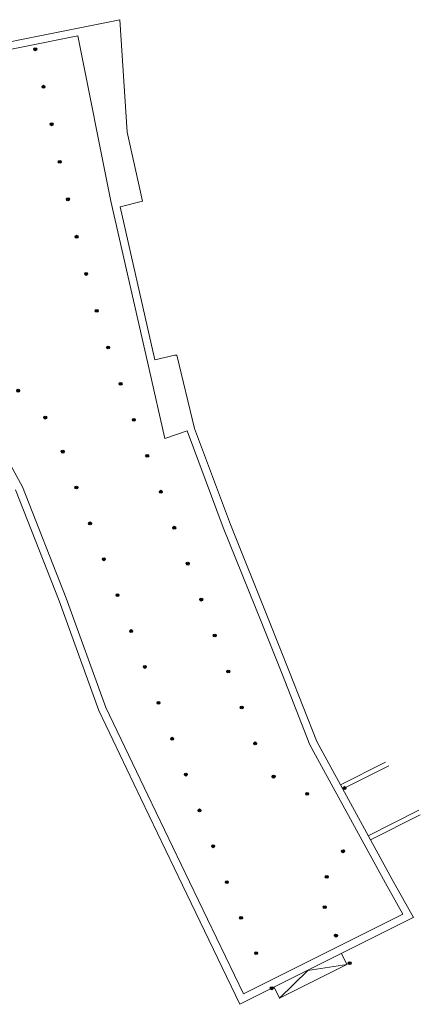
# Model space of a CAD drawing. Header units: metres. Extents: x 196678 to 197613, y 355400 to 356418.
# Tile 40 of 40: x 196825 to 196851, y 356115 to 356179. Entities that reach past the tile are written whole.
import ezdxf

# ---------------------------------------------------------------- set-up
doc = ezdxf.new("R2010")
doc.units = ezdxf.units.M
doc.layers.add('N-WE-IE-MEUBILAIR_WEGMEUBILAIR_PAAL-S-50', color=7, linetype='Continuous', lineweight=25)
doc.layers.add('N01-WE-VH-MATERIAALGRENS-G', color=5, linetype='Continuous', lineweight=13)

# ---------------------------------------------------------------- blocks, each defined once
blk = doc.blocks.new('SIE-WEG_PAAL_BETON-SO')
for radius in [0.938, 0.469]:
    blk.add_circle((0, 0), radius)
blk = doc.blocks.new('*U57')
at = {"layer": 'N-WE-IE-MEUBILAIR_WEGMEUBILAIR_PAAL-S-50', "xscale": 0.1, "yscale": 0.1, "zscale": 0.1, "rotation": 272.5814266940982}
blk.add_blockref('SIE-WEG_PAAL_BETON-SO', (0, 0), dxfattribs=at)
blk = doc.blocks.new('*U58')
at = {"color": 0, "linetype": 'ByBlock', "lineweight": -2, "transparency": 16777216}
for p, rotation in [((196820.51, 356156.148), 181.1283565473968), ((196818.061, 356155.702), 199.4923884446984), ((196822.975, 356155.799), 162.7643246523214), ((196815.807, 356154.627), 207.0424576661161), ((196825.205, 356154.692), 144.4002927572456), ((196813.58, 356153.491), 207.0424576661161), ((196826.971, 356152.938), 126.0362608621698), ((196811.366, 356152.33), 208.3690899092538), ((196809.181, 356151.115), 209.8043549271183), ((196828.107, 356150.721), 110.8754019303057), ((196807.027, 356149.845), 211.2396199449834), ((196804.906, 356148.522), 212.6748849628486), ((196828.998, 356148.386), 110.8754019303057), ((196802.819, 356147.146), 214.1101499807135), ((196829.889, 356146.05), 110.8754019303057), ((196800.767, 356145.719), 215.5454149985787), ((196798.733, 356144.264), 215.5724173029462), ((196830.78, 356143.714), 110.8754019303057), ((196796.7, 356142.81), 215.5724173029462), ((196794.667, 356141.356), 215.5724173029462), ((196831.671, 356141.378), 110.8754019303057), ((196792.633, 356139.901), 215.5724173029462), ((196832.562, 356139.042), 110.8754019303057), ((196790.6, 356138.447), 215.5724173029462), ((196788.566, 356136.993), 215.5724173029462), ((196833.452, 356136.706), 110.8754019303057), ((196786.533, 356135.538), 215.5724173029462), ((196834.343, 356134.37), 110.8754019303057), ((196784.499, 356134.084), 215.5724173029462), ((196782.466, 356132.63), 215.5724173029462), ((196835.234, 356132.034), 110.8754019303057), ((196780.432, 356131.175), 215.5724173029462), ((196778.399, 356129.721), 215.5724173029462), ((196836.125, 356129.698), 110.8754019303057), ((196776.365, 356128.267), 215.5724173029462), ((196837.016, 356127.363), 110.8754019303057), ((196774.332, 356126.812), 215.5724173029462), ((196772.299, 356125.358), 215.5724173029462), ((196837.907, 356125.027), 110.8754019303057), ((196770.265, 356123.904), 215.5724173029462), ((196838.798, 356122.691), 111.0260441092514), ((196839.724, 356120.369), 112.4555795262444), ((196840.707, 356118.07), 113.8851149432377), ((196841.724, 356115.786), 113.9888483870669)]:
    blk.add_blockref('*U57', p, dxfattribs=dict(at, rotation=rotation))
blk = doc.blocks.new('*U61')
at = {"layer": 'N-WE-IE-MEUBILAIR_WEGMEUBILAIR_PAAL-S-50', "xscale": 0.1, "yscale": 0.1, "zscale": 0.1, "rotation": 90.0000000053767}
blk.add_blockref('SIE-WEG_PAAL_BETON-SO', (0, 0), dxfattribs=at)
blk = doc.blocks.new('*U62')
at = {"color": 0, "linetype": 'ByBlock', "lineweight": -2, "transparency": 16777216}
for p, rotation in [((196846.366, 356124.707), 43.21753294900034), ((196845.304, 356123.037), 71.8654227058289), ((196845.173, 356121.063), 100.5133124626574), ((196845.909, 356119.211), 115.9630731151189), ((196846.798, 356117.419), 116.5702750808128)]:
    blk.add_blockref('*U61', p, dxfattribs=dict(at, rotation=rotation))
blk = doc.blocks.new('*U63')
at = {"layer": 'N-WE-IE-MEUBILAIR_WEGMEUBILAIR_PAAL-S-50', "xscale": 0.1, "yscale": 0.1, "zscale": 0.1, "rotation": 359.9191905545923}
blk.add_blockref('SIE-WEG_PAAL_BETON-SO', (0, 0), dxfattribs=at)
blk = doc.blocks.new('*U64')
at = {"color": 0, "linetype": 'ByBlock', "lineweight": -2, "transparency": 16777216}
for p, rotation in [((196826.318, 356176.922), 102.2701412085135), ((196826.849, 356174.479), 102.2701412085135), ((196827.381, 356172.036), 102.2701412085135), ((196827.912, 356169.593), 102.2701412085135), ((196828.443, 356167.15), 102.3524630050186), ((196829.009, 356164.715), 103.787728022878), ((196829.635, 356162.295), 105.2229930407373), ((196830.321, 356159.891), 106.6582580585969), ((196831.068, 356157.505), 108.093523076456), ((196831.874, 356155.139), 109.5287880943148), ((196832.737, 356152.792), 110.5776345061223), ((196833.616, 356150.452), 110.5776345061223), ((196834.494, 356148.111), 110.5776345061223), ((196835.373, 356145.771), 110.5776345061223), ((196836.252, 356143.43), 110.5776345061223), ((196837.131, 356141.09), 110.5776345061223), ((196838.009, 356138.749), 110.5776345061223), ((196838.888, 356136.409), 110.5776345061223), ((196839.767, 356134.068), 110.5776345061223), ((196840.645, 356131.728), 110.5776345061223), ((196841.842, 356129.562), 135.0313601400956), ((196846.463, 356128.817), 206.6510845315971), ((196844.032, 356128.443), 170.8412223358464)]:
    blk.add_blockref('*U63', p, dxfattribs=dict(at, rotation=rotation))

msp = doc.modelspace()

# ---------------------------------------------------------------- linework, layer by layer
at = {"layer": 'N01-WE-VH-MATERIAALGRENS-G', "ltscale": 0.2, "flags": 128}
for points in [[(196818.134, 356176.104), (196831.832, 356178.845), (196832.298, 356171.516), (196833.31, 356167.025), (196831.845, 356166.661), (196834.109, 356156.69), (196835.403, 356157.002), (196835.538, 356156.994), (196836.686, 356152.237), (196839.032, 356145.975), (196841.541, 356139.745), (196842.888, 356136.373), (196844.664, 356131.856), (196849.573, 356122.862), (196850.955, 356120.393)], [(196850.989, 356120.41), (196839.653, 356114.741), (196835.905, 356122.503), (196833.191, 356128.139), (196830.449, 356133.875), (196827.866, 356141.014), (196825.027, 356148.227)], [(196846.203, 356129.036), (196849.142, 356130.511)], [(196846.353, 356128.761), (196849.348, 356130.265)], [(196848.013, 356125.72), (196851.31, 356127.375)], [(196848.161, 356125.449), (196851.403, 356127.077)], [(196846.619, 356117.33), (196846.261, 356118.046)], [(196842.232, 356115.136), (196846.619, 356117.33)], [(196842.232, 356115.136), (196844.068, 356116.949), (196846.619, 356117.33)], [(196842.232, 356115.136), (196841.874, 356115.852)]]:
    msp.add_lwpolyline(points, dxfattribs=at)
msp.add_lwpolyline([(196834.758, 356151.574), (196836.213, 356152.074), (196838.566, 356145.794), (196841.077, 356139.559), (196842.423, 356136.189), (196844.21, 356131.644), (196849.135, 356122.62), (196850.263, 356120.606), (196839.883, 356115.414), (196836.355, 356122.72), (196833.642, 356128.355), (196830.911, 356134.068), (196828.334, 356141.191), (196825.48, 356148.44), (196821.931, 356154.888), (196819.931, 356154.017), (196816.398, 356162.36), (196819.641, 356163.525), (196820.744, 356165.007), (196819.561, 356171.14), (196818.715, 356175.71), (196829.096, 356177.788), (196831.249, 356167.028), (196833.734, 356156.085)], close=True, dxfattribs=at)

# ---------------------------------------------------------------- block references
for name in ['*U64', '*U58', '*U62']:
    msp.add_blockref(name, (0, 0))

doc.saveas('drawing.dxf')
